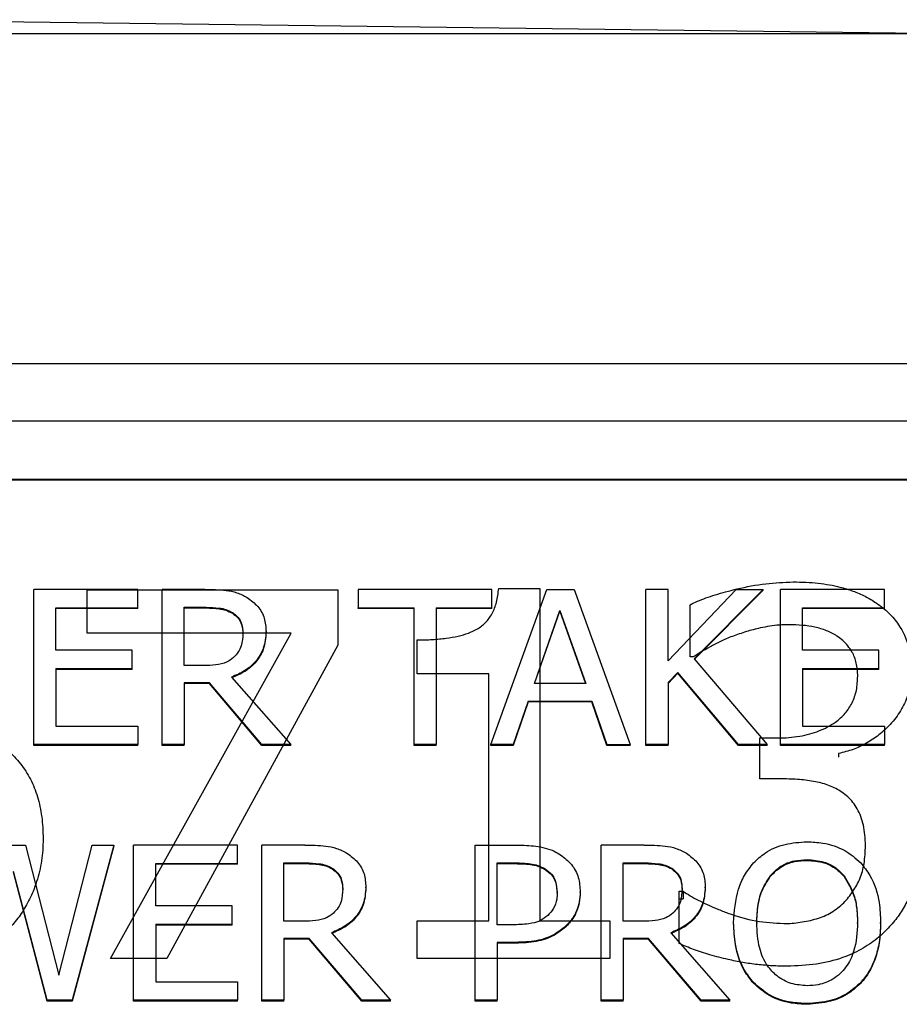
# Model space of a CAD drawing. Header units: inches. Extents: x 0.6 to 16.3, y 0.2 to 11.5.
# Tile 12 of 25: x 4.705 to 4.987, y 7.227 to 7.542. Entities that reach past the tile are written whole.
import ezdxf

# ---------------------------------------------------------------- set-up
doc = ezdxf.new("R2010")
doc.units = ezdxf.units.IN
doc.header["$MEASUREMENT"] = 0

msp = doc.modelspace()

# ---------------------------------------------------------------- linework, layer by layer
at = {"color": 7, "linetype": 'Continuous', "lineweight": 25}
for p, q in [((5.00154, 7.53797), (4.63959, 7.5425)), ((5.00154, 7.53797), (4.23791, 7.53797)), ((3.80556, 7.43228), (5.43222, 7.43228)), ((3.80556, 7.41384), (5.43222, 7.41384)), ((3.82556, 7.39517), (5.41222, 7.39517)), ((3.82556, 7.39493), (5.41222, 7.39493)), ((4.85853, 7.36009), (4.87167, 7.36009)), ((4.87167, 7.36009), (4.87167, 7.25352)), ((4.74273, 7.35981), (4.70936, 7.35981)), ((4.70936, 7.31002), (4.70936, 7.35981)), ((4.72653, 7.3597), (4.8069, 7.3597)), ((4.72653, 7.34581), (4.72653, 7.3597)), ((4.74273, 7.35392), (4.74273, 7.35981)), ((4.75051, 7.31002), (4.75051, 7.35981)), ((4.76425, 7.35981), (4.75051, 7.35981)), ((4.8069, 7.3597), (4.8069, 7.34197)), ((4.81348, 7.35981), (4.81348, 7.35392)), ((4.85635, 7.35981), (4.81348, 7.35981)), ((4.85601, 7.31002), (4.87399, 7.35981)), ((4.85635, 7.35392), (4.85635, 7.35981)), ((4.87399, 7.35981), (4.88272, 7.35981)), ((4.88272, 7.35981), (4.9007, 7.31002)), ((4.90575, 7.31002), (4.90575, 7.35981)), ((4.91284, 7.35981), (4.90575, 7.35981)), ((4.91284, 7.33694), (4.91284, 7.35981)), ((4.91284, 7.33694), (4.93471, 7.35981)), ((4.94336, 7.35981), (4.92127, 7.33758)), ((4.94336, 7.35958), (4.92138, 7.33745)), ((4.93471, 7.35981), (4.94336, 7.35981)), ((4.94336, 7.35958), (4.94336, 7.35981)), ((4.94889, 7.31002), (4.94889, 7.35981)), ((4.98225, 7.35981), (4.94889, 7.35981)), ((4.98225, 7.35392), (4.98225, 7.35981)), ((4.71645, 7.34029), (4.71645, 7.35392)), ((4.71645, 7.35392), (4.74273, 7.35392)), ((4.74273, 7.35368), (4.71645, 7.35368)), ((4.74273, 7.35368), (4.74273, 7.35392)), ((4.7576, 7.35408), (4.76464, 7.35408)), ((4.7576, 7.33536), (4.7576, 7.35408)), ((4.7576, 7.35385), (4.76464, 7.35385)), ((4.76464, 7.35408), (4.76464, 7.35385)), ((4.81348, 7.35392), (4.83137, 7.35392)), ((4.81348, 7.35368), (4.81348, 7.35392)), ((4.83137, 7.35368), (4.81348, 7.35368)), ((4.83137, 7.31002), (4.83137, 7.35392)), ((4.83846, 7.35392), (4.85635, 7.35392)), ((4.83846, 7.35392), (4.83846, 7.31002)), ((4.85635, 7.35368), (4.83846, 7.35368)), ((4.85635, 7.35368), (4.85635, 7.35392)), ((4.91992, 7.33814), (4.91992, 7.35491)), ((4.95598, 7.34029), (4.95598, 7.35392)), ((4.95598, 7.35392), (4.98225, 7.35392)), ((4.98225, 7.35368), (4.95598, 7.35368)), ((4.98225, 7.35368), (4.98225, 7.35392)), ((4.77311, 7.35239), (4.77311, 7.35215)), ((4.86997, 7.32959), (4.87818, 7.35304)), ((4.87005, 7.32959), (4.87818, 7.3528)), ((4.87818, 7.35304), (4.88643, 7.32959)), ((4.87818, 7.35304), (4.87818, 7.3528)), ((4.87818, 7.3528), (4.88635, 7.32959)), ((4.79192, 7.34581), (4.72653, 7.34581)), ((4.73402, 7.24145), (4.79192, 7.34581)), ((4.77648, 7.34553), (4.77648, 7.34577)), ((4.78387, 7.34606), (4.78387, 7.3463)), ((4.8069, 7.34197), (4.75209, 7.24145)), ((4.83236, 7.33277), (4.83236, 7.3436)), ((4.74096, 7.34029), (4.71645, 7.34029)), ((4.74096, 7.33439), (4.74096, 7.34029)), ((4.92094, 7.33814), (4.91992, 7.33814)), ((4.98048, 7.34029), (4.95598, 7.34029)), ((4.98048, 7.33439), (4.98048, 7.34029)), ((4.76382, 7.33536), (4.7576, 7.33536)), ((4.92127, 7.33758), (4.94465, 7.31002)), ((4.71645, 7.33439), (4.74096, 7.33439)), ((4.71645, 7.33439), (4.71645, 7.31591)), ((4.74096, 7.33416), (4.71645, 7.33416)), ((4.74096, 7.33416), (4.74096, 7.33439)), ((4.77281, 7.33169), (4.79178, 7.31002)), ((4.85535, 7.33277), (4.83236, 7.33277)), ((4.85535, 7.25352), (4.85535, 7.33277)), ((4.91595, 7.33318), (4.91284, 7.32992)), ((4.91595, 7.33295), (4.91284, 7.32968)), ((4.93545, 7.31002), (4.91595, 7.33318)), ((4.91595, 7.33295), (4.91595, 7.33318)), ((4.93545, 7.30978), (4.91595, 7.33295)), ((4.95598, 7.33439), (4.98048, 7.33439)), ((4.95598, 7.33439), (4.95598, 7.31591)), ((4.98048, 7.33416), (4.95598, 7.33416)), ((4.98048, 7.33416), (4.98048, 7.33439)), ((4.76572, 7.32984), (4.7576, 7.32984)), ((4.7576, 7.32984), (4.7576, 7.31002)), ((4.76572, 7.3296), (4.7576, 7.3296)), ((4.76572, 7.3296), (4.76572, 7.32984)), ((4.78258, 7.31002), (4.76572, 7.32984)), ((4.78258, 7.30978), (4.76572, 7.3296)), ((4.88643, 7.32959), (4.86997, 7.32959)), ((4.91284, 7.32992), (4.91284, 7.31002)), ((4.86802, 7.32394), (4.86318, 7.31002)), ((4.86802, 7.32371), (4.86318, 7.30978)), ((4.86802, 7.32394), (4.88838, 7.32394)), ((4.86802, 7.32394), (4.86802, 7.32371)), ((4.88838, 7.32371), (4.86802, 7.32371)), ((4.88838, 7.32394), (4.89322, 7.31002)), ((4.88838, 7.32371), (4.88838, 7.32394)), ((4.89322, 7.30978), (4.88838, 7.32371)), ((4.71645, 7.31591), (4.74273, 7.31591)), ((4.74273, 7.31591), (4.74273, 7.31002)), ((4.95598, 7.31591), (4.98225, 7.31591)), ((4.98225, 7.31591), (4.98225, 7.31002)), ((4.74273, 7.31002), (4.70936, 7.31002)), ((4.70936, 7.30978), (4.70936, 7.31002)), ((4.74273, 7.30978), (4.70936, 7.30978)), ((4.74273, 7.30978), (4.74273, 7.31002)), ((4.7576, 7.31002), (4.75051, 7.31002)), ((4.75051, 7.30978), (4.75051, 7.31002)), ((4.7576, 7.30978), (4.75051, 7.30978)), ((4.7576, 7.30978), (4.7576, 7.31002)), ((4.78258, 7.30978), (4.78258, 7.31002)), ((4.79178, 7.31002), (4.78258, 7.31002)), ((4.79178, 7.30978), (4.78258, 7.30978)), ((4.79178, 7.30978), (4.79178, 7.31002)), ((4.83846, 7.31002), (4.83137, 7.31002)), ((4.83137, 7.30978), (4.83137, 7.31002)), ((4.83846, 7.30978), (4.83137, 7.30978)), ((4.83846, 7.30978), (4.83846, 7.31002)), ((4.86318, 7.31002), (4.85601, 7.31002)), ((4.85601, 7.30978), (4.85601, 7.31002)), ((4.86318, 7.30978), (4.85601, 7.30978)), ((4.86318, 7.30978), (4.86318, 7.31002)), ((4.89322, 7.31002), (4.9007, 7.31002)), ((4.89322, 7.30978), (4.89322, 7.31002)), ((4.9007, 7.30978), (4.89322, 7.30978)), ((4.9007, 7.30978), (4.9007, 7.31002)), ((4.91284, 7.31002), (4.90575, 7.31002)), ((4.90575, 7.30978), (4.90575, 7.31002)), ((4.91284, 7.30978), (4.90575, 7.30978)), ((4.91284, 7.30978), (4.91284, 7.31002)), ((4.94465, 7.31002), (4.93545, 7.31002)), ((4.93545, 7.30978), (4.93545, 7.31002)), ((4.94465, 7.30978), (4.93545, 7.30978)), ((4.94229, 7.31217), (4.94794, 7.31217)), ((4.94229, 7.29904), (4.94229, 7.31217)), ((4.94465, 7.30978), (4.94465, 7.31002)), ((4.98225, 7.31002), (4.94889, 7.31002)), ((4.94889, 7.30978), (4.94889, 7.31002)), ((4.98225, 7.30978), (4.94889, 7.30978)), ((4.98225, 7.30978), (4.98225, 7.31002)), ((4.96755, 7.30719), (4.96755, 7.30604)), ((4.94948, 7.29904), (4.94229, 7.29904)), ((4.69947, 7.27784), (4.70668, 7.27784)), ((4.70668, 7.27784), (4.7174, 7.23607)), ((4.7174, 7.23607), (4.72808, 7.27784)), ((4.73504, 7.27784), (4.72164, 7.22804)), ((4.72808, 7.27784), (4.73504, 7.27784)), ((4.73504, 7.2776), (4.73504, 7.27784)), ((4.74139, 7.22804), (4.74139, 7.27784)), ((4.77475, 7.27784), (4.74139, 7.27784)), ((4.77475, 7.27194), (4.77475, 7.27784)), ((4.78253, 7.22804), (4.78253, 7.27784)), ((4.79628, 7.27784), (4.78253, 7.27784)), ((4.85095, 7.22804), (4.85095, 7.27784)), ((4.85095, 7.27784), (4.86435, 7.27784)), ((4.8914, 7.22804), (4.8914, 7.27784)), ((4.90515, 7.27784), (4.8914, 7.27784)), ((4.73504, 7.2776), (4.72164, 7.22781)), ((4.74848, 7.25831), (4.74848, 7.27194)), ((4.74848, 7.27194), (4.77475, 7.27194)), ((4.77475, 7.27171), (4.74848, 7.27171)), ((4.77475, 7.27171), (4.77475, 7.27194)), ((4.78962, 7.27211), (4.79667, 7.27211)), ((4.78962, 7.25338), (4.78962, 7.27211)), ((4.78962, 7.27187), (4.79667, 7.27187)), ((4.79667, 7.27211), (4.79667, 7.27187)), ((4.85804, 7.27211), (4.86392, 7.27211)), ((4.85804, 7.25225), (4.85804, 7.27211)), ((4.85804, 7.27187), (4.86392, 7.27187)), ((4.86392, 7.27211), (4.86392, 7.27187)), ((4.89849, 7.27211), (4.90554, 7.27211)), ((4.89849, 7.25338), (4.89849, 7.27211)), ((4.89849, 7.27187), (4.90554, 7.27187)), ((4.90554, 7.27211), (4.90554, 7.27187)), ((4.95749, 7.27315), (4.95749, 7.27292)), ((4.71368, 7.22804), (4.70284, 7.26936)), ((4.71368, 7.22781), (4.70284, 7.26912)), ((4.80514, 7.27041), (4.80514, 7.27017)), ((4.87343, 7.27021), (4.87343, 7.26997)), ((4.91401, 7.27041), (4.91401, 7.27017)), ((4.94565, 7.26799), (4.94565, 7.26775)), ((4.96929, 7.26799), (4.96929, 7.26775)), ((4.80851, 7.26355), (4.80851, 7.26379)), ((4.8159, 7.26408), (4.8159, 7.26432)), ((4.87727, 7.26238), (4.87727, 7.26262)), ((4.88466, 7.26259), (4.88466, 7.26283)), ((4.91643, 7.26301), (4.91766, 7.26301)), ((4.91643, 7.24624), (4.91643, 7.26301)), ((4.91738, 7.26355), (4.91738, 7.26379)), ((4.91766, 7.26301), (4.91766, 7.26062)), ((4.92477, 7.26408), (4.92477, 7.26432)), ((4.91643, 7.26062), (4.91766, 7.26062)), ((4.77298, 7.25831), (4.74848, 7.25831)), ((4.77298, 7.25242), (4.77298, 7.25831)), ((4.79585, 7.25338), (4.78962, 7.25338)), ((4.83236, 7.25352), (4.85535, 7.25352)), ((4.83236, 7.24145), (4.83236, 7.25352)), ((4.87167, 7.25352), (4.89415, 7.25352)), ((4.89415, 7.25352), (4.89415, 7.24145)), ((4.90472, 7.25338), (4.89849, 7.25338)), ((4.93389, 7.2527), (4.93389, 7.25294)), ((4.94128, 7.25294), (4.94128, 7.2527)), ((4.97365, 7.2527), (4.97365, 7.25294)), ((4.98104, 7.2527), (4.98104, 7.25294)), ((4.74848, 7.25242), (4.77298, 7.25242)), ((4.74848, 7.25242), (4.74848, 7.23394)), ((4.77298, 7.25218), (4.74848, 7.25218)), ((4.77298, 7.25218), (4.77298, 7.25242)), ((4.80484, 7.24971), (4.82381, 7.22804)), ((4.86288, 7.25225), (4.85804, 7.25225)), ((4.87999, 7.25153), (4.87999, 7.25177)), ((4.91371, 7.24971), (4.93268, 7.22804)), ((4.79775, 7.24786), (4.78962, 7.24786)), ((4.78962, 7.24786), (4.78962, 7.22804)), ((4.79775, 7.24762), (4.78962, 7.24762)), ((4.8146, 7.22804), (4.79775, 7.24786)), ((4.79775, 7.24762), (4.79775, 7.24786)), ((4.8146, 7.22781), (4.79775, 7.24762)), ((4.86405, 7.2466), (4.85804, 7.2466)), ((4.85804, 7.2466), (4.85804, 7.22804)), ((4.86405, 7.24637), (4.85804, 7.24637)), ((4.86405, 7.24637), (4.86405, 7.2466)), ((4.90662, 7.24786), (4.89849, 7.24786)), ((4.89849, 7.24786), (4.89849, 7.22804)), ((4.90662, 7.24762), (4.89849, 7.24762)), ((4.92347, 7.22804), (4.90662, 7.24786)), ((4.90662, 7.24762), (4.90662, 7.24786)), ((4.92347, 7.22781), (4.90662, 7.24762)), ((4.75209, 7.24145), (4.73402, 7.24145)), ((4.89415, 7.24145), (4.83236, 7.24145)), ((4.74848, 7.23394), (4.77475, 7.23394)), ((4.77475, 7.23394), (4.77475, 7.22804)), ((4.94024, 7.23353), (4.94024, 7.23377)), ((4.97465, 7.23353), (4.97465, 7.23377)), ((4.72164, 7.22804), (4.71368, 7.22804)), ((4.71368, 7.22781), (4.71368, 7.22804)), ((4.72164, 7.22781), (4.71368, 7.22781)), ((4.72164, 7.22781), (4.72164, 7.22804)), ((4.77475, 7.22804), (4.74139, 7.22804)), ((4.74139, 7.22781), (4.74139, 7.22804)), ((4.77475, 7.22781), (4.74139, 7.22781)), ((4.77475, 7.22781), (4.77475, 7.22804)), ((4.78962, 7.22804), (4.78253, 7.22804)), ((4.78253, 7.22781), (4.78253, 7.22804)), ((4.78962, 7.22781), (4.78253, 7.22781)), ((4.78962, 7.22781), (4.78962, 7.22804)), ((4.82381, 7.22804), (4.8146, 7.22804)), ((4.8146, 7.22781), (4.8146, 7.22804)), ((4.82381, 7.22781), (4.8146, 7.22781)), ((4.82381, 7.22781), (4.82381, 7.22804)), ((4.85095, 7.22781), (4.85095, 7.22804)), ((4.85804, 7.22804), (4.85095, 7.22804)), ((4.85804, 7.22781), (4.85095, 7.22781)), ((4.85804, 7.22781), (4.85804, 7.22804)), ((4.89849, 7.22804), (4.8914, 7.22804)), ((4.8914, 7.22781), (4.8914, 7.22804)), ((4.89849, 7.22781), (4.8914, 7.22781)), ((4.89849, 7.22781), (4.89849, 7.22804)), ((4.93268, 7.22804), (4.92347, 7.22804)), ((4.92347, 7.22781), (4.92347, 7.22804)), ((4.93268, 7.22781), (4.92347, 7.22781)), ((4.93268, 7.22781), (4.93268, 7.22804)), ((4.95744, 7.22676), (4.95744, 7.227))]:
    msp.add_line(p, q, dxfattribs=at)
for points, knots in [([(4.83236, 7.3436), (4.83401, 7.34363), (4.83712, 7.34367), (4.84153, 7.34408), (4.84539, 7.34475), (4.84871, 7.3457), (4.85176, 7.34703), (4.85448, 7.34908), (4.85658, 7.35209), (4.858, 7.35584), (4.85835, 7.3586), (4.85853, 7.36009)], [0, 0, 0, 0, 0.1373994, 0.2600815, 0.3688227, 0.4647386, 0.5494532, 0.6481844, 0.7514703, 0.8668997, 1, 1, 1, 1]), ([(4.91992, 7.35491), (4.92071, 7.35529), (4.92236, 7.35607), (4.92507, 7.3571), (4.92808, 7.35811), (4.93141, 7.35907), (4.93677, 7.36042), (4.94396, 7.36184), (4.95004, 7.36208), (4.95297, 7.36219)], [0, 0, 0, 0, 0.0775, 0.162797, 0.256158, 0.357788, 0.467845, 0.74301, 1, 1, 1, 1]), ([(4.95297, 7.36219), (4.95436, 7.36218), (4.95706, 7.36214), (4.96096, 7.36183), (4.96459, 7.36133), (4.96832, 7.36055), (4.97215, 7.35936), (4.97608, 7.35768), (4.97847, 7.35622), (4.97966, 7.35549)], [0, 0, 0, 0, 0.148614, 0.287827, 0.418165, 0.540265, 0.695458, 0.848005, 1, 1, 1, 1]), ([(4.76425, 7.35981), (4.76652, 7.35978), (4.76996, 7.35973), (4.77462, 7.35889), (4.77674, 7.35777), (4.77782, 7.35719)], [0, 0, 0, 0, 0.483407, 0.735045, 1, 1, 1, 1]), ([(4.77782, 7.35719), (4.77903, 7.35631), (4.78144, 7.35454), (4.78361, 7.35059), (4.78379, 7.34773), (4.78387, 7.3463)], [0, 0, 0, 0, 0.332483, 0.66621, 1, 1, 1, 1]), ([(4.76464, 7.35408), (4.76606, 7.35405), (4.76821, 7.354), (4.7711, 7.35342), (4.77243, 7.35274), (4.77311, 7.35239)], [0, 0, 0, 0, 0.483708, 0.736482, 1, 1, 1, 1]), ([(4.76464, 7.35385), (4.76606, 7.35381), (4.76821, 7.35376), (4.7711, 7.35318), (4.77243, 7.3525), (4.77311, 7.35215)], [0, 0, 0, 0, 0.483708, 0.736482, 1, 1, 1, 1]), ([(4.97966, 7.35549), (4.98037, 7.35498), (4.98178, 7.35397), (4.98368, 7.35226), (4.98538, 7.35042), (4.98787, 7.3471), (4.99045, 7.34151), (4.99078, 7.33634), (4.99095, 7.33364)], [0, 0, 0, 0, 0.099762, 0.197019, 0.292651, 0.387587, 0.679397, 1, 1, 1, 1]), ([(4.77311, 7.35239), (4.77375, 7.35191), (4.77502, 7.35095), (4.77626, 7.34859), (4.7764, 7.3468), (4.77648, 7.34577)], [0, 0, 0, 0, 0.298018, 0.596766, 1, 1, 1, 1]), ([(4.77311, 7.35215), (4.77375, 7.35167), (4.77502, 7.35071), (4.77626, 7.34835), (4.7764, 7.34656), (4.77648, 7.34553)], [0, 0, 0, 0, 0.2980179, 0.5967661, 1, 1, 1, 1]), ([(4.95163, 7.34849), (4.95061, 7.34847), (4.94855, 7.34842), (4.94547, 7.34805), (4.94193, 7.34736), (4.93791, 7.3463), (4.93496, 7.34527), (4.93347, 7.34475)], [0, 0, 0, 0, 0.1650423, 0.3299352, 0.4957265, 0.7446229, 1, 1, 1, 1]), ([(4.96703, 7.34485), (4.96649, 7.34517), (4.96541, 7.34581), (4.96366, 7.34659), (4.96184, 7.34722), (4.95929, 7.34786), (4.95587, 7.34838), (4.95308, 7.34845), (4.95163, 7.34849)], [0, 0, 0, 0, 0.11939, 0.23858, 0.358613, 0.480513, 0.73122, 1, 1, 1, 1]), ([(4.78387, 7.3463), (4.78373, 7.34447), (4.78348, 7.34109), (4.78086, 7.33674), (4.77726, 7.33355), (4.77429, 7.33231), (4.77281, 7.33169)], [0, 0, 0, 0, 0.284906, 0.524908, 0.763987, 1, 1, 1, 1]), ([(4.78387, 7.34606), (4.78373, 7.34423), (4.78348, 7.34085), (4.78086, 7.3365), (4.77726, 7.33331), (4.77429, 7.33207), (4.77281, 7.33145)], [0, 0, 0, 0, 0.284906, 0.524908, 0.763987, 1, 1, 1, 1]), ([(4.77648, 7.34577), (4.7764, 7.34439), (4.77627, 7.3423), (4.77507, 7.33962), (4.77401, 7.33852), (4.77346, 7.33795)], [0, 0, 0, 0, 0.481916, 0.732223, 1, 1, 1, 1]), ([(4.93347, 7.34475), (4.93218, 7.34422), (4.92974, 7.34321), (4.92644, 7.34149), (4.92357, 7.3398), (4.9218, 7.33868), (4.92094, 7.33814)], [0, 0, 0, 0, 0.293673, 0.554514, 0.78538, 1, 1, 1, 1]), ([(4.9737, 7.33201), (4.97368, 7.33273), (4.97364, 7.33414), (4.97328, 7.33617), (4.97271, 7.33803), (4.97182, 7.33989), (4.97058, 7.34171), (4.96897, 7.34346), (4.96768, 7.34439), (4.96703, 7.34485)], [0, 0, 0, 0, 0.146589, 0.283666, 0.413047, 0.536883, 0.694017, 0.847089, 1, 1, 1, 1]), ([(4.77346, 7.33795), (4.77273, 7.33739), (4.77109, 7.33614), (4.76763, 7.33549), (4.76514, 7.33541), (4.76382, 7.33536)], [0, 0, 0, 0, 0.269382, 0.612222, 1, 1, 1, 1]), ([(4.94794, 7.31217), (4.94917, 7.3122), (4.95156, 7.31225), (4.95502, 7.31268), (4.95825, 7.31338), (4.96126, 7.31437), (4.96402, 7.31564), (4.96694, 7.31743), (4.96979, 7.31994), (4.97209, 7.32346), (4.97348, 7.32756), (4.97363, 7.33048), (4.9737, 7.33201)], [0, 0, 0, 0, 0.097709, 0.189924, 0.277471, 0.361318, 0.442564, 0.522416, 0.638012, 0.75147, 0.870008, 1, 1, 1, 1]), ([(4.99095, 7.33364), (4.99092, 7.33272), (4.99087, 7.33091), (4.99043, 7.32825), (4.98973, 7.32569), (4.98874, 7.32322), (4.98747, 7.32086), (4.98592, 7.31859), (4.98366, 7.31594), (4.9806, 7.31309), (4.9766, 7.31039), (4.97224, 7.30834), (4.96912, 7.30757), (4.96755, 7.30719)], [0, 0, 0, 0, 0.074176, 0.146406, 0.217442, 0.288071, 0.359094, 0.431301, 0.505441, 0.633509, 0.756431, 0.87746, 1, 1, 1, 1]), ([(4.69861, 7.30997), (4.69942, 7.30937), (4.70103, 7.30818), (4.70319, 7.30613), (4.70513, 7.30392), (4.70684, 7.30152), (4.70832, 7.29895), (4.70957, 7.29619), (4.7106, 7.29326), (4.71139, 7.29014), (4.71195, 7.28685), (4.7123, 7.28337), (4.71234, 7.281), (4.71236, 7.27978)], [0, 0, 0, 0, 0.084833, 0.168632, 0.252186, 0.336291, 0.421728, 0.509241, 0.599523, 0.693207, 0.790858, 0.892977, 1, 1, 1, 1]), ([(4.96857, 7.29483), (4.96795, 7.29521), (4.9667, 7.29598), (4.96463, 7.29689), (4.96243, 7.29763), (4.95924, 7.29835), (4.9549, 7.29892), (4.95134, 7.299), (4.94948, 7.29904)], [0, 0, 0, 0, 0.11189, 0.225638, 0.342563, 0.463877, 0.719437, 1, 1, 1, 1]), ([(4.97617, 7.27767), (4.97614, 7.27882), (4.97608, 7.281), (4.97559, 7.28412), (4.97479, 7.28692), (4.97366, 7.28939), (4.97223, 7.29151), (4.97056, 7.29336), (4.96923, 7.29434), (4.96857, 7.29483)], [0, 0, 0, 0, 0.177461, 0.339704, 0.488732, 0.62712, 0.754607, 0.877902, 1, 1, 1, 1]), ([(4.71236, 7.27978), (4.71234, 7.27858), (4.71229, 7.27622), (4.71189, 7.27274), (4.71125, 7.26936), (4.71034, 7.2661), (4.70894, 7.26231), (4.70688, 7.25814), (4.70401, 7.25377), (4.70163, 7.25129), (4.70046, 7.25007)], [0, 0, 0, 0, 0.110455, 0.217985, 0.323143, 0.426522, 0.528747, 0.693176, 0.849307, 1, 1, 1, 1]), ([(4.79628, 7.27784), (4.79854, 7.2778), (4.80199, 7.27775), (4.80664, 7.27691), (4.80876, 7.27579), (4.80985, 7.27521)], [0, 0, 0, 0, 0.483407, 0.735045, 1, 1, 1, 1]), ([(4.86435, 7.27784), (4.86638, 7.27778), (4.87045, 7.27768), (4.87526, 7.27652), (4.87765, 7.27511), (4.87831, 7.27473)], [0, 0, 0, 0, 0.418669, 0.840635, 1, 1, 1, 1]), ([(4.90515, 7.27784), (4.90741, 7.2778), (4.91086, 7.27775), (4.91551, 7.27691), (4.91763, 7.27579), (4.91872, 7.27521)], [0, 0, 0, 0, 0.483407, 0.735045, 1, 1, 1, 1]), ([(4.94029, 7.27215), (4.94149, 7.27325), (4.94436, 7.27589), (4.95036, 7.27843), (4.95507, 7.27873), (4.95744, 7.27888)], [0, 0, 0, 0, 0.2640888, 0.6285756, 1, 1, 1, 1]), ([(4.95744, 7.27888), (4.95914, 7.27881), (4.96332, 7.27861), (4.96956, 7.27655), (4.97302, 7.27355), (4.97465, 7.27215)], [0, 0, 0, 0, 0.265818, 0.65509, 1, 1, 1, 1]), ([(4.80985, 7.27521), (4.81105, 7.27433), (4.81347, 7.27256), (4.81563, 7.26861), (4.81581, 7.26575), (4.8159, 7.26432)], [0, 0, 0, 0, 0.332483, 0.66621, 1, 1, 1, 1]), ([(4.87831, 7.27473), (4.87958, 7.27374), (4.88213, 7.27177), (4.88437, 7.26746), (4.88456, 7.26437), (4.88466, 7.26283)], [0, 0, 0, 0, 0.332227, 0.665173, 1, 1, 1, 1]), ([(4.91872, 7.27521), (4.91992, 7.27433), (4.92234, 7.27256), (4.92451, 7.26861), (4.92468, 7.26575), (4.92477, 7.26432)], [0, 0, 0, 0, 0.332483, 0.66621, 1, 1, 1, 1]), ([(4.96919, 7.25927), (4.96973, 7.25987), (4.97081, 7.26105), (4.9722, 7.26297), (4.9734, 7.26495), (4.97481, 7.26783), (4.97598, 7.2721), (4.9761, 7.27571), (4.97617, 7.27767)], [0, 0, 0, 0, 0.117405, 0.232528, 0.346233, 0.459418, 0.705483, 1, 1, 1, 1]), ([(4.99341, 7.27652), (4.99339, 7.27548), (4.99335, 7.27341), (4.99298, 7.27037), (4.9924, 7.26741), (4.99158, 7.26456), (4.9903, 7.26121), (4.98837, 7.25746), (4.98562, 7.25343), (4.98336, 7.25107), (4.98222, 7.24988)], [0, 0, 0, 0, 0.106935, 0.211114, 0.313112, 0.413538, 0.513033, 0.676291, 0.837723, 1, 1, 1, 1]), ([(4.79667, 7.27211), (4.79808, 7.27207), (4.80024, 7.27202), (4.80313, 7.27144), (4.80446, 7.27076), (4.80514, 7.27041)], [0, 0, 0, 0, 0.483708, 0.736482, 1, 1, 1, 1]), ([(4.79667, 7.27187), (4.79808, 7.27183), (4.80024, 7.27178), (4.80313, 7.2712), (4.80446, 7.27052), (4.80514, 7.27017)], [0, 0, 0, 0, 0.483708, 0.736482, 1, 1, 1, 1]), ([(4.86392, 7.27211), (4.86551, 7.27207), (4.86792, 7.27201), (4.87117, 7.27138), (4.87266, 7.2706), (4.87343, 7.27021)], [0, 0, 0, 0, 0.483566, 0.736159, 1, 1, 1, 1]), ([(4.86392, 7.27187), (4.86551, 7.27183), (4.86792, 7.27177), (4.87117, 7.27114), (4.87266, 7.27037), (4.87343, 7.26997)], [0, 0, 0, 0, 0.4835656, 0.7361587, 1, 1, 1, 1]), ([(4.90554, 7.27211), (4.90695, 7.27207), (4.90911, 7.27202), (4.912, 7.27144), (4.91333, 7.27076), (4.91401, 7.27041)], [0, 0, 0, 0, 0.483708, 0.736482, 1, 1, 1, 1]), ([(4.90554, 7.27187), (4.90695, 7.27183), (4.90911, 7.27178), (4.912, 7.2712), (4.91333, 7.27052), (4.91401, 7.27017)], [0, 0, 0, 0, 0.4837085, 0.7364818, 1, 1, 1, 1]), ([(4.93389, 7.25294), (4.93413, 7.25657), (4.93448, 7.2618), (4.93723, 7.26821), (4.93926, 7.27082), (4.94029, 7.27215)], [0, 0, 0, 0, 0.529171, 0.760302, 1, 1, 1, 1]), ([(4.94565, 7.26799), (4.9467, 7.26908), (4.94883, 7.27127), (4.95315, 7.27294), (4.95611, 7.27308), (4.95749, 7.27315)], [0, 0, 0, 0, 0.346115, 0.694283, 1, 1, 1, 1]), ([(4.94565, 7.26775), (4.9467, 7.26884), (4.94883, 7.27103), (4.95315, 7.2727), (4.95611, 7.27285), (4.95749, 7.27292)], [0, 0, 0, 0, 0.346115, 0.694283, 1, 1, 1, 1]), ([(4.95749, 7.27315), (4.95928, 7.27302), (4.96258, 7.27277), (4.96669, 7.27074), (4.96849, 7.26884), (4.96929, 7.26799)], [0, 0, 0, 0, 0.397274, 0.731601, 1, 1, 1, 1]), ([(4.95749, 7.27292), (4.95928, 7.27278), (4.96258, 7.27254), (4.96669, 7.2705), (4.96849, 7.2686), (4.96929, 7.26775)], [0, 0, 0, 0, 0.397274, 0.731601, 1, 1, 1, 1]), ([(4.97465, 7.27215), (4.97568, 7.27082), (4.97863, 7.26703), (4.98073, 7.26027), (4.98095, 7.25509), (4.98104, 7.25294)], [0, 0, 0, 0, 0.2390331, 0.6848463, 1, 1, 1, 1]), ([(4.80514, 7.27041), (4.80577, 7.26993), (4.80705, 7.26897), (4.80829, 7.26661), (4.80843, 7.26482), (4.80851, 7.26379)], [0, 0, 0, 0, 0.298018, 0.596766, 1, 1, 1, 1]), ([(4.80514, 7.27017), (4.80577, 7.26969), (4.80705, 7.26873), (4.80829, 7.26637), (4.80843, 7.26458), (4.80851, 7.26355)], [0, 0, 0, 0, 0.298018, 0.596766, 1, 1, 1, 1]), ([(4.87343, 7.27021), (4.87415, 7.26967), (4.87559, 7.26858), (4.87703, 7.26589), (4.87718, 7.26383), (4.87727, 7.26262)], [0, 0, 0, 0, 0.294213, 0.588988, 1, 1, 1, 1]), ([(4.87343, 7.26997), (4.87415, 7.26943), (4.87559, 7.26835), (4.87703, 7.26565), (4.87718, 7.26359), (4.87727, 7.26238)], [0, 0, 0, 0, 0.294213, 0.588988, 1, 1, 1, 1]), ([(4.91401, 7.27041), (4.91464, 7.26993), (4.91592, 7.26897), (4.91716, 7.26661), (4.9173, 7.26482), (4.91738, 7.26379)], [0, 0, 0, 0, 0.2980179, 0.5967661, 1, 1, 1, 1]), ([(4.91401, 7.27017), (4.91464, 7.26969), (4.91592, 7.26873), (4.91716, 7.26637), (4.9173, 7.26458), (4.91738, 7.26355)], [0, 0, 0, 0, 0.298018, 0.596766, 1, 1, 1, 1]), ([(4.94128, 7.25294), (4.94136, 7.25489), (4.94151, 7.25819), (4.94272, 7.2634), (4.94456, 7.26628), (4.94565, 7.26799)], [0, 0, 0, 0, 0.36983, 0.625383, 1, 1, 1, 1]), ([(4.94128, 7.2527), (4.94136, 7.25465), (4.94151, 7.25795), (4.94272, 7.26316), (4.94456, 7.26604), (4.94565, 7.26775)], [0, 0, 0, 0, 0.36983, 0.625383, 1, 1, 1, 1]), ([(4.96929, 7.26799), (4.97051, 7.26598), (4.97252, 7.26267), (4.9735, 7.25742), (4.9736, 7.25444), (4.97365, 7.25294)], [0, 0, 0, 0, 0.434799, 0.714382, 1, 1, 1, 1]), ([(4.96929, 7.26775), (4.97051, 7.26574), (4.97252, 7.26243), (4.9735, 7.25718), (4.9736, 7.2542), (4.97365, 7.2527)], [0, 0, 0, 0, 0.434799, 0.714382, 1, 1, 1, 1]), ([(4.8159, 7.26432), (4.81576, 7.26249), (4.8155, 7.25911), (4.81289, 7.25476), (4.80929, 7.25157), (4.80631, 7.25033), (4.80484, 7.24971)], [0, 0, 0, 0, 0.284906, 0.524908, 0.763987, 1, 1, 1, 1]), ([(4.8159, 7.26408), (4.81576, 7.26225), (4.8155, 7.25887), (4.81289, 7.25452), (4.80929, 7.25133), (4.80631, 7.25009), (4.80484, 7.24947)], [0, 0, 0, 0, 0.284906, 0.524908, 0.763987, 1, 1, 1, 1]), ([(4.80851, 7.26379), (4.80842, 7.26241), (4.80829, 7.26032), (4.8071, 7.25764), (4.80603, 7.25654), (4.80548, 7.25597)], [0, 0, 0, 0, 0.481916, 0.732223, 1, 1, 1, 1]), ([(4.87727, 7.26262), (4.87724, 7.26192), (4.87718, 7.26012), (4.8763, 7.25744), (4.87489, 7.25592), (4.87425, 7.25524)], [0, 0, 0, 0, 0.261236, 0.66725, 1, 1, 1, 1]), ([(4.88466, 7.26283), (4.8846, 7.26175), (4.88442, 7.25885), (4.88289, 7.2549), (4.8808, 7.25264), (4.87999, 7.25177)], [0, 0, 0, 0, 0.266723, 0.716133, 1, 1, 1, 1]), ([(4.88466, 7.26259), (4.8846, 7.26151), (4.88442, 7.25861), (4.88289, 7.25466), (4.8808, 7.2524), (4.87999, 7.25153)], [0, 0, 0, 0, 0.266723, 0.716133, 1, 1, 1, 1]), ([(4.92477, 7.26432), (4.92463, 7.26249), (4.92437, 7.25911), (4.92176, 7.25476), (4.91816, 7.25157), (4.91518, 7.25033), (4.91371, 7.24971)], [0, 0, 0, 0, 0.284906, 0.524908, 0.763987, 1, 1, 1, 1]), ([(4.92477, 7.26408), (4.92463, 7.26225), (4.92437, 7.25887), (4.92176, 7.25452), (4.91816, 7.25133), (4.91518, 7.25009), (4.91371, 7.24947)], [0, 0, 0, 0, 0.2849063, 0.5249079, 0.7639874, 1, 1, 1, 1]), ([(4.91738, 7.26379), (4.91729, 7.26241), (4.91716, 7.26032), (4.91597, 7.25764), (4.9149, 7.25654), (4.91435, 7.25597)], [0, 0, 0, 0, 0.481916, 0.732223, 1, 1, 1, 1]), ([(4.91766, 7.26301), (4.91841, 7.26252), (4.91999, 7.26149), (4.92259, 7.26009), (4.92546, 7.25869), (4.92864, 7.25732), (4.93375, 7.25531), (4.94084, 7.25316), (4.94698, 7.25283), (4.94999, 7.25266)], [0, 0, 0, 0, 0.079737, 0.166239, 0.25979, 0.360612, 0.468884, 0.739975, 1, 1, 1, 1]), ([(4.94999, 7.25266), (4.95087, 7.25268), (4.95263, 7.25272), (4.95526, 7.25303), (4.95788, 7.25351), (4.96128, 7.25436), (4.96537, 7.25597), (4.96792, 7.25818), (4.96919, 7.25927)], [0, 0, 0, 0, 0.125248, 0.250896, 0.377667, 0.506261, 0.755293, 1, 1, 1, 1]), ([(4.80548, 7.25597), (4.80476, 7.25541), (4.80312, 7.25416), (4.79966, 7.25351), (4.79717, 7.25343), (4.79585, 7.25338)], [0, 0, 0, 0, 0.269382, 0.612222, 1, 1, 1, 1]), ([(4.91435, 7.25597), (4.91363, 7.25541), (4.91199, 7.25416), (4.90853, 7.25351), (4.90604, 7.25343), (4.90472, 7.25338)], [0, 0, 0, 0, 0.269382, 0.612222, 1, 1, 1, 1]), ([(4.87425, 7.25524), (4.87347, 7.25462), (4.87171, 7.25323), (4.86765, 7.25237), (4.86463, 7.2523), (4.86288, 7.25225)], [0, 0, 0, 0, 0.249264, 0.564905, 1, 1, 1, 1]), ([(4.94024, 7.23377), (4.93923, 7.23506), (4.93636, 7.2387), (4.93424, 7.24542), (4.934, 7.25064), (4.93389, 7.25294)], [0, 0, 0, 0, 0.233288, 0.66155, 1, 1, 1, 1]), ([(4.94024, 7.23353), (4.93923, 7.23482), (4.93636, 7.23846), (4.93424, 7.24518), (4.934, 7.2504), (4.93389, 7.2527)], [0, 0, 0, 0, 0.233288, 0.66155, 1, 1, 1, 1]), ([(4.95749, 7.23272), (4.95574, 7.23285), (4.95224, 7.2331), (4.94777, 7.23555), (4.94419, 7.23946), (4.94165, 7.24536), (4.94142, 7.25017), (4.94128, 7.25294)], [0, 0, 0, 0, 0.170944, 0.343111, 0.49388, 0.708299, 1, 1, 1, 1]), ([(4.97365, 7.25294), (4.97348, 7.24982), (4.97322, 7.24485), (4.97019, 7.23855), (4.96616, 7.23471), (4.96154, 7.23292), (4.95867, 7.23278), (4.95749, 7.23272)], [0, 0, 0, 0, 0.327834, 0.521288, 0.71629, 0.883753, 1, 1, 1, 1]), ([(4.98104, 7.25294), (4.98096, 7.25082), (4.9808, 7.24699), (4.97923, 7.24082), (4.97704, 7.23646), (4.97499, 7.23416), (4.97465, 7.23377)], [0, 0, 0, 0, 0.309505, 0.560936, 0.927066, 1, 1, 1, 1]), ([(4.98104, 7.2527), (4.98096, 7.25059), (4.9808, 7.24675), (4.97923, 7.24058), (4.97704, 7.23622), (4.97499, 7.23392), (4.97465, 7.23353)], [0, 0, 0, 0, 0.309505, 0.560936, 0.927066, 1, 1, 1, 1]), ([(4.87999, 7.25177), (4.87883, 7.25085), (4.87608, 7.24867), (4.87048, 7.24682), (4.86623, 7.24668), (4.86405, 7.2466)], [0, 0, 0, 0, 0.2629553, 0.6228823, 1, 1, 1, 1]), ([(4.87999, 7.25153), (4.87883, 7.25061), (4.87608, 7.24843), (4.87048, 7.24658), (4.86623, 7.24644), (4.86405, 7.24637)], [0, 0, 0, 0, 0.262955, 0.622882, 1, 1, 1, 1]), ([(4.98222, 7.24988), (4.98147, 7.24919), (4.97995, 7.2478), (4.97744, 7.24597), (4.97475, 7.24433), (4.97187, 7.2429), (4.9672, 7.24105), (4.96023, 7.2393), (4.95418, 7.23908), (4.95102, 7.23896)], [0, 0, 0, 0, 0.092978, 0.185771, 0.279137, 0.373823, 0.470543, 0.723467, 1, 1, 1, 1]), ([(4.95102, 7.23896), (4.94943, 7.23898), (4.94626, 7.23904), (4.94151, 7.23946), (4.9368, 7.24013), (4.93169, 7.24117), (4.92641, 7.24254), (4.92114, 7.2442), (4.91794, 7.24559), (4.91643, 7.24624)], [0, 0, 0, 0, 0.133332, 0.26639, 0.399665, 0.533645, 0.70455, 0.859729, 1, 1, 1, 1]), ([(4.95744, 7.227), (4.95575, 7.22707), (4.95156, 7.22726), (4.9453, 7.2293), (4.94186, 7.23234), (4.94024, 7.23377)], [0, 0, 0, 0, 0.265205, 0.65497, 1, 1, 1, 1]), ([(4.97465, 7.23377), (4.97348, 7.23268), (4.97072, 7.23012), (4.96475, 7.22749), (4.95998, 7.22717), (4.95744, 7.227)], [0, 0, 0, 0, 0.2570774, 0.6058024, 1, 1, 1, 1]), ([(4.95744, 7.22676), (4.95575, 7.22683), (4.95156, 7.22702), (4.9453, 7.22906), (4.94186, 7.2321), (4.94024, 7.23353)], [0, 0, 0, 0, 0.265205, 0.65497, 1, 1, 1, 1]), ([(4.97465, 7.23353), (4.97348, 7.23245), (4.97072, 7.22988), (4.96475, 7.22725), (4.95998, 7.22693), (4.95744, 7.22676)], [0, 0, 0, 0, 0.257077, 0.605802, 1, 1, 1, 1])]:
    msp.add_open_spline(points, degree=3, knots=knots, dxfattribs=at)

doc.saveas('drawing.dxf')
